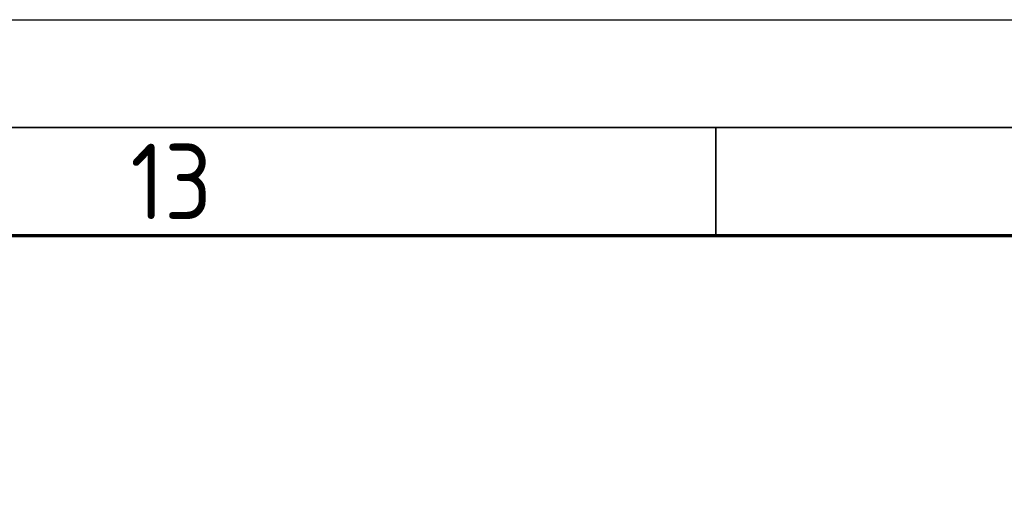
# Model space of a CAD drawing. Header units: millimetres. Extents: x -197461 to 862495, y -970068 to 63888.
# Tile 237 of 253: x -84472 to -78272, y -105990 to -102910. Entities that reach past the tile are written whole.
import ezdxf

# ---------------------------------------------------------------- set-up
doc = ezdxf.new("R2010")
doc.units = ezdxf.units.MM
doc.layers.add('0000 TELPU NUMERĀCIJA - ROOM NUMBERS', color=7, linetype='CONTINUOUS')
doc.layers.add('Rasējuma lapa', color=7, linetype='CONTINUOUS')
doc.styles.add('ISO', font='iso')
doc.styles.add('PBL', font='arial.ttf')

# ---------------------------------------------------------------- blocks, each defined once
blk = doc.blocks.new('A1_L')
at = {"layer": 'Rasējuma lapa'}
blk.add_line((-841, 594), (0, 594), dxfattribs=at)
at = {"layer": 'Rasējuma lapa', "lineweight": 35}
for p, q in [((-826, 589), (-5, 589)), ((-165.5, 584), (-165.5, 589))]:
    blk.add_line(p, q, dxfattribs=at)
at = {"layer": 'Rasējuma lapa', "lineweight": 70}
blk.add_line((-821, 584), (-10, 584), dxfattribs=at)
at = {"layer": 'Rasējuma lapa', "style": 'ISO'}
blk.add_text('13', height=3.5, dxfattribs=at).set_placement((-192.672, 584.75))
blk = doc.blocks.new('*U1255')
at = {"layer": 'Rasējuma lapa'}
blk.add_blockref('A1_L', (0, 0), dxfattribs=at)

msp = doc.modelspace()

# ---------------------------------------------------------------- block references
at = {"layer": 'Rasējuma lapa', "xscale": 135.6730224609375, "yscale": 135.6730224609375, "zscale": 135.6730224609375}
msp.add_blockref('*U1255', (-57633.98768, -183500.00039), dxfattribs=at)

# ---------------------------------------------------------------- texts
at = {"layer": '0000 TELPU NUMERĀCIJA - ROOM NUMBERS', "char_height": 225, "width": 1500, "attachment_point": 1, "style": 'PBL'}
for insert in [(-140383.63036, -105121.76827), (-132406.32461, -105123.54499), (-124406.32483, -105123.54499), (-116406.32506, -105123.54499)]:
    msp.add_mtext('\\A1;\\pi373.52;{\\fArial|b0|i0|c186|p34;Platība \\P\\pi564.79;\\H0.66667x;(m\\H0.7x;\\S2^ ;\\H1.4286x;)}', dxfattribs=dict(at, insert=insert))

doc.saveas('drawing.dxf')
